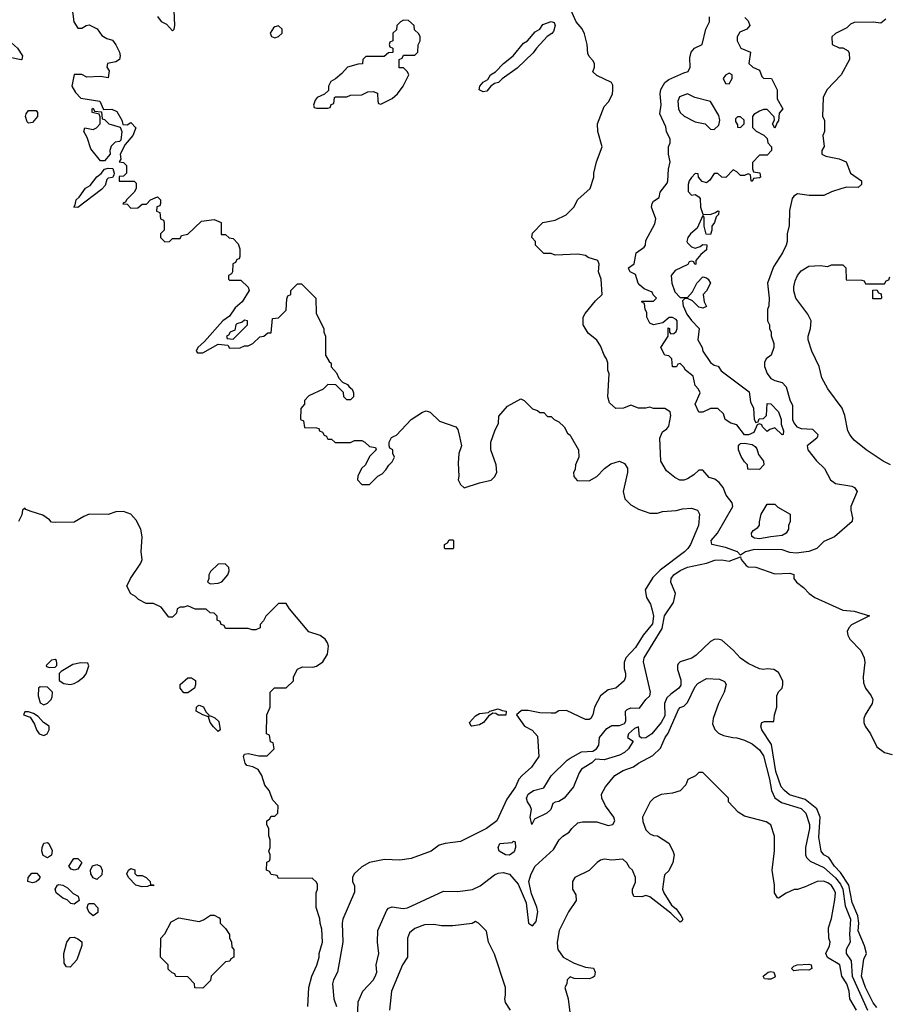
# Model space of a CAD drawing. Header units: inches. Extents: x 2380053 to 2584298, y 380219 to 546618.
# Tile 89 of 256: x 2450503 to 2455095, y 457001 to 462201. Entities that reach past the tile are written whole.
import ezdxf

# ---------------------------------------------------------------- set-up
doc = ezdxf.new("R2010")
doc.units = ezdxf.units.IN
doc.header["$MEASUREMENT"] = 0
doc.layers.add('C4455', color=7, linetype='Continuous')
doc.layers.add('C4456', color=7, linetype='Continuous')

msp = doc.modelspace()

# ---------------------------------------------------------------- linework, layer by layer
at = {"layer": 'C4455', "color": 2}
for points, elevation in [([(2452123, 460000), (2452130, 459986), (2452150, 459986), (2452168.4, 459968.4), (2452250, 459968), (2452270, 459978), (2452310, 459978), (2452326, 459970), (2452350, 459946), (2452382, 459942), (2452386, 459930), (2452350, 459894), (2452328, 459850), (2452308, 459830), (2452288, 459790), (2452286, 459770), (2452310, 459746), (2452350, 459746), (2452394, 459790), (2452416.9, 459803.1), (2452436.9, 459823.1), (2452451.6, 459848.4), (2452470, 459866), (2452482, 459890), (2452474, 459910), (2452474, 459930), (2452458, 459938), (2452454, 459950), (2452454, 459970), (2452465.4, 459994.6), (2452477, 460000)], 46), ([(2453413.5, 460000), (2453454, 459930), (2453455.3, 459890), (2453438, 459850), (2453435.3, 459824.7), (2453428, 459810), (2453428.4, 459788.4), (2453447.3, 459767.3), (2453510, 459766), (2453550, 459788), (2453591.3, 459830), (2453625.2, 459854.8), (2453670, 459869), (2453696.5, 459856.5), (2453712.3, 459832.3), (2453713.2, 459810), (2453688.7, 459710), (2453698, 459670), (2453730, 459638), (2453770, 459615.3), (2453830, 459595.3), (2453870, 459595.3), (2453896.9, 459603.1), (2453970, 459608.7), (2454002, 459618), (2454050, 459621.2), (2454082, 459610), (2454092.7, 459590), (2454088, 459530), (2454045.2, 459430), (2454031.7, 459408.3), (2454014, 459390), (2453885.8, 459294.2), (2453845.8, 459254.2), (2453805.2, 459190), (2453812.3, 459150), (2453833.4, 459113.4), (2453843.1, 459083.1), (2453849.7, 459050), (2453843.6, 459010), (2453794.5, 458950), (2453754.2, 458885.8), (2453704, 458830), (2453694.6, 458805.4), (2453694.6, 458774.6), (2453702, 458750), (2453702, 458730), (2453695.3, 458710), (2453650, 458671.3), (2453610, 458661), (2453569.5, 458630.5), (2453539, 458570), (2453528.7, 458530), (2453518, 458510), (2453510, 458504.7), (2453490, 458504.7), (2453390, 458552), (2453350, 458551.3), (2453330, 458538), (2453310, 458538), (2453250, 458541), (2453187.3, 458552.7), (2453152.7, 458552.7), (2453126, 458530), (2453169.2, 458469.2), (2453208.4, 458448.4), (2453236.4, 458416.4), (2453244, 458310), (2453206.3, 458253.7), (2453155.3, 458210), (2453139, 458190), (2453121.2, 458150), (2453075.9, 458084.1), (2453022, 457970), (2452968, 457930), (2452830, 457861), (2452750, 457851), (2452718, 457842), (2452675.3, 457810), (2452570, 457770.7), (2452510, 457762.8), (2452430, 457766), (2452350, 457750.8), (2452310, 457726.8), (2452269.3, 457690), (2452260.9, 457670), (2452260.9, 457650), (2452270, 457626), (2452270, 457594), (2452209.7, 457450), (2452205.7, 457430), (2452209.7, 457329.7), (2452181, 457170), (2452159.2, 457130), (2452154.2, 457110), (2452161.3, 457030), (2452175.8, 456990)], 46), ([(2452824.4, 460000), (2452835.3, 459950), (2452822, 459910), (2452818, 459858), (2452822, 459790), (2452818, 459770), (2452830, 459746), (2452850, 459728), (2452930, 459755.3), (2452991.6, 459768.4), (2453010, 459786), (2453022, 459810), (2453018, 459850), (2452991.3, 459930), (2452991.1, 459968.9), (2453001.5, 460000)], 46), ([(2454715, 460000), (2454712, 459990), (2454662, 459950), (2454664.7, 459930), (2454710, 459871.3), (2454752, 459830), (2454784.7, 459770), (2454810.9, 459750.9), (2454896.8, 459736.8), (2454912, 459730), (2454924.7, 459710), (2454891, 459630), (2454891, 459610), (2454901, 459570), (2454898, 459550), (2454804.7, 459470), (2454750, 459445.2), (2454711.5, 459408.5), (2454670, 459392.2), (2454602.9, 459382.9), (2454570, 459387.1), (2454530, 459400.5), (2454383.1, 459403.1), (2454336.3, 459390), (2454310, 459372.7), (2454292.7, 459390), (2454230, 459413.7), (2454157.2, 459430), (2454154.5, 459450), (2454187.3, 459490), (2454269.2, 459630), (2454265.2, 459650), (2454233.2, 459690), (2454218, 459730), (2454197.2, 459757.2), (2454174.2, 459774.2), (2454143.2, 459783.2), (2454110, 459822), (2454090, 459822), (2454063.1, 459796.9), (2454030, 459776.2), (2454009.5, 459769.5), (2453989.6, 459769.6), (2453962.5, 459782.5), (2453919, 459819), (2453889.2, 459870), (2453883.6, 459990), (2453887.5, 460000)], 42), ([(2455102, 459850), (2455062, 459870), (2454972, 459930), (2454910, 459981), (2454894.3, 460000)], 46), ([(2452024, 456990), (2452029, 457090), (2452045.2, 457150), (2452072.5, 457207.5), (2452084, 457250), (2452084, 457270), (2452102, 457330), (2452098, 457398), (2452088.7, 457430), (2452087.3, 457452.7), (2452068.4, 457511.6), (2452068, 457590), (2452075.3, 457610), (2452074.6, 457634.6), (2452070, 457646), (2452047.3, 457667.3), (2451870, 457666), (2451862, 457682), (2451830, 457686), (2451822, 457702), (2451806, 457710), (2451808.4, 457751.6), (2451822, 457758), (2451826, 457770), (2451826, 457790), (2451818, 457810), (2451826, 457830), (2451826, 457870), (2451818, 457890), (2451818, 457930), (2451808.4, 457948.4), (2451808, 457970), (2451822, 457978), (2451830, 457994), (2451850, 457994), (2451866, 458010), (2451868, 458050), (2451839, 458079), (2451819.3, 458130), (2451797.5, 458157.5), (2451781.2, 458210), (2451761.2, 458241.2), (2451734.6, 458254.6), (2451702, 458262), (2451694, 458274), (2451685.2, 458310), (2451690, 458322), (2451710, 458326), (2451766, 458314), (2451810, 458314), (2451846, 458350), (2451842, 458382), (2451827.3, 458387.3), (2451822, 458422), (2451806, 458430), (2451808, 458530), (2451826, 458570), (2451826, 458650), (2451848.4, 458671.6), (2451910, 458672), (2451948, 458710), (2451948.9, 458731.1), (2451968.9, 458771.1), (2451996.4, 458783.6), (2452050, 458781), (2452070, 458786.8), (2452104, 458810), (2452129, 458850), (2452132.9, 458892.9), (2452128.7, 458910), (2452115.3, 458930), (2452090, 458948.7), (2452028.9, 458968.9), (2451928, 459090), (2451910, 459118), (2451870, 459118), (2451865.4, 459114.6), (2451802, 459050), (2451790, 459026), (2451772.7, 459007.3), (2451772, 458990), (2451750, 458978), (2451730, 458978), (2451710, 458986), (2451590, 458986), (2451582, 459002), (2451567.3, 459007.3), (2451562, 459022), (2451546, 459030), (2451546, 459050), (2451530, 459066), (2451508.7, 459068.7), (2451487.3, 459087.3), (2451430, 459088), (2451390, 459106), (2451370, 459098), (2451350, 459098), (2451334, 459090), (2451330, 459066), (2451310, 459046), (2451290, 459046), (2451250, 459098), (2451210, 459118), (2451170, 459118), (2451130, 459138), (2451114.6, 459154.6), (2451088.9, 459168.9), (2451068.4, 459208.4), (2451088, 459250), (2451142, 459330), (2451148.7, 459350), (2451144, 459390), (2451148.7, 459470), (2451142, 459510), (2451118.6, 459558.6), (2451090, 459588.7), (2451050, 459604), (2451010, 459602), (2450970, 459588), (2450870, 459588.7), (2450842, 459578), (2450790, 459548), (2450690, 459546), (2450670, 459548), (2450660.4, 459560.4), (2450624, 459584), (2450563.3, 459603.3), (2450534.8, 459614.8), (2450530, 459622), (2450518, 459610), (2450513.7, 459586.3), (2450496, 459550)], 50), ([(2455030, 456984), (2455010, 457009.4), (2454969.8, 457090), (2454947.3, 457150), (2454961.2, 457238.8), (2454974, 457270), (2454964.5, 457310), (2454930, 457388.7), (2454933.7, 457430), (2454928.8, 457468.8), (2454898, 457538), (2454880.9, 457630), (2454837.7, 457697.7), (2454806, 457730), (2454775.8, 457775.8), (2454749.2, 457790), (2454736, 457810), (2454723.1, 457883.1), (2454729.7, 457990), (2454713.1, 458033.1), (2454650, 458083.5), (2454568, 458108), (2454540.7, 458130), (2454524.7, 458150), (2454496.4, 458230), (2454473.5, 458373.5), (2454422, 458450), (2454417.2, 458470), (2454422, 458490), (2454435.3, 458495.3), (2454486, 458494), (2454488.7, 458530), (2454500.9, 458570), (2454501.2, 458630), (2454509.3, 458650.7), (2454528.7, 458670), (2454532.1, 458687.9), (2454532, 458710), (2454510, 458754), (2454486, 458770), (2454450, 458772.7), (2454430, 458769.2), (2454410, 458773.2), (2454350, 458801.2), (2454309.6, 458829.6), (2454270.9, 458870.9), (2454210, 458923.7), (2454189.4, 458929.4), (2454170, 458927), (2454150, 458917), (2454074.7, 458845.3), (2454051.4, 458828.6), (2453991.3, 458810), (2453980.7, 458799.3), (2453976, 458790), (2453977.3, 458770), (2453993.8, 458713.8), (2453993.3, 458686.7), (2453984, 458670), (2453940.7, 458639.3), (2453920.7, 458619.3), (2453908, 458590), (2453910, 458525.2), (2453890.3, 458490), (2453841.6, 458430), (2453810, 458407.8), (2453786, 458406), (2453775.3, 458415.3), (2453770, 458466), (2453750, 458458), (2453718, 458430), (2453712, 458410), (2453742, 458390), (2453717.3, 458350), (2453696.3, 458330), (2453670, 458317), (2453590, 458292.7), (2453543.5, 458296.5), (2453523.5, 458276.5), (2453470, 458242), (2453456.8, 458223.2), (2453426.8, 458150), (2453378.8, 458090), (2453350, 458072.7), (2453330.6, 458069.4), (2453318, 458062), (2453307.3, 458030), (2453286.8, 458010), (2453221.4, 457978.6), (2453208, 457950), (2453199, 457990), (2453206, 458030), (2453199.3, 458050), (2453183.7, 458070), (2453179.5, 458090), (2453187, 458110), (2453215.3, 458130), (2453270, 458144.7), (2453310, 458206.8), (2453394, 458290), (2453410, 458300.7), (2453470, 458334), (2453530, 458337.3), (2453549, 458350), (2453561.2, 458370), (2453565.2, 458410), (2453602.6, 458457.4), (2453630, 458472.7), (2453670, 458474), (2453696, 458484), (2453703.1, 458496.9), (2453701.2, 458550), (2453710, 458558.8), (2453730, 458566.8), (2453775.3, 458564.7), (2453808.7, 458610), (2453829.5, 458630.5), (2453834.5, 458650), (2453796.3, 458810), (2453800.5, 458830), (2453894.9, 458985.1), (2453907.2, 459052.8), (2453956.2, 459123.8), (2453966, 459170), (2453941.3, 459230), (2453942.4, 459250), (2453957, 459270), (2453990, 459291.6), (2454030, 459310.3), (2454130, 459330.3), (2454174, 459346), (2454210, 459348), (2454250, 459340.7), (2454310, 459364.7), (2454313.1, 459350), (2454338.6, 459318.6), (2454350, 459311.6), (2454390.2, 459310.2), (2454490, 459274), (2454570, 459278), (2454590, 459271.3), (2454591.3, 459250), (2454604.7, 459230), (2454641.4, 459201.4), (2454671, 459170), (2454701, 459150), (2454850, 459083.1), (2454910, 459077.6), (2454990, 459052), (2454895.1, 459004.9), (2454880.5, 458990), (2454873, 458970), (2454876.4, 458950), (2454886.4, 458930), (2454944, 458870), (2454962.4, 458830), (2454966.6, 458806.6), (2454956.9, 458730), (2454959.2, 458699.2), (2454970, 458670.8), (2454999.1, 458630), (2455007.7, 458610), (2455004.9, 458590), (2454967.3, 458530), (2454960.7, 458510), (2454960.7, 458490), (2454967.3, 458470), (2454996.3, 458430), (2455030, 458361), (2455070, 458330.8), (2455110, 458320.7)], 42), ([(2452285.7, 456870), (2452290, 457014), (2452315.5, 457070), (2452370.5, 457130), (2452384.1, 457155.9), (2452388, 457170), (2452384.9, 457210), (2452398.7, 457270), (2452392.4, 457330), (2452393.4, 457390), (2452442, 457498), (2452450, 457509), (2452470, 457516), (2452527.8, 457507.8), (2452550.2, 457509.7), (2452741.1, 457598.9), (2452817.2, 457597.2), (2452893.5, 457606.5), (2452933.8, 457626.2), (2453010, 457685.2), (2453030, 457693.2), (2453056.5, 457696.5), (2453090, 457688.7), (2453134.8, 457634.8), (2453176.6, 457536.6), (2453189.6, 457429.6), (2453210, 457415.3), (2453230, 457438), (2453239.3, 457490), (2453234.4, 457514.4), (2453204.9, 457584.9), (2453190.7, 457650), (2453203, 457690), (2453224, 457730), (2453322, 457818), (2453351.3, 457870), (2453370.7, 457889.3), (2453404.7, 457910), (2453418, 457930), (2453450, 457959), (2453475.3, 457964.7), (2453550, 457965.2), (2453610, 457945.1), (2453634.8, 457950), (2453645.5, 457970), (2453640.5, 457990), (2453596.3, 458050), (2453577.3, 458090), (2453576, 458110), (2453596, 458150), (2453646, 458210), (2453690, 458236), (2453744.5, 458255.5), (2453770, 458274), (2453845.4, 458314.6), (2453886.8, 458353.2), (2453912, 458410), (2453927.9, 458432.1), (2453981.4, 458558.6), (2453990, 458568.7), (2454010, 458575.3), (2454030, 458595.3), (2454070, 458679), (2454084.1, 458695.9), (2454130, 458721.2), (2454198.6, 458718.6), (2454225.2, 458705.2), (2454233.2, 458690), (2454222.7, 458650), (2454193.2, 458590), (2454165.2, 458510), (2454162, 458482), (2454172.9, 458452.9), (2454192.9, 458432.9), (2454220.2, 458420.2), (2454269.4, 458409.4), (2454290, 458409.2), (2454330, 458396), (2454370, 458376), (2454410, 458345.2), (2454430, 458314), (2454462.6, 458190), (2454473.3, 458130), (2454491.3, 458091.3), (2454526, 458066), (2454630, 458035.6), (2454654.5, 458010), (2454674, 457950), (2454673.6, 457930), (2454652, 457830), (2454652.3, 457790), (2454657, 457777), (2454676.3, 457756.3), (2454750, 457723), (2454810, 457669.7), (2454836.4, 457636.4), (2454849.8, 457610), (2454861.2, 457521.2), (2454890.8, 457450), (2454884.4, 457370), (2454888.2, 457330), (2454868, 457290), (2454867.6, 457270), (2454894, 457230), (2454899.2, 457150), (2454979.3, 456970)], 46), ([(2454922, 456970), (2454886.6, 457030), (2454882.4, 457070), (2454871, 457110), (2454844.5, 457150), (2454834, 457210), (2454768.1, 457248.1), (2454759.5, 457270), (2454779, 457310), (2454782, 457330), (2454775.3, 457350), (2454774.6, 457405.4), (2454790, 457454), (2454807.2, 457552.8), (2454811.1, 457590), (2454802.9, 457610), (2454790, 457629.3), (2454770, 457642.9), (2454748.3, 457651.7), (2454714, 457650), (2454650, 457622), (2454610, 457608), (2454592.7, 457607.3), (2454550, 457588.7), (2454510, 457562), (2454504, 457564), (2454489.3, 457589.3), (2454489.3, 457630), (2454476, 457710), (2454488.9, 457811.1), (2454488.9, 457888.9), (2454468.9, 457948.9), (2454444.7, 457964.7), (2454330, 457995.3), (2454296.4, 458016.4), (2454246, 458070), (2454246, 458090), (2454110, 458226), (2454090, 458226), (2454071.6, 458208.4), (2454031.6, 458188.4), (2454019.8, 458160.2), (2453990.9, 458129.1), (2453950, 458115.3), (2453890, 458108.7), (2453852, 458090), (2453832, 458070), (2453792, 457990), (2453792.7, 457967.3), (2453810, 457922), (2453830, 457902), (2453850, 457892), (2453871.3, 457891.3), (2453931.3, 457851.3), (2453951.6, 457811.6), (2453958, 457790), (2453951.3, 457750), (2453930, 457706), (2453910, 457686), (2453905.4, 457674.6), (2453898, 457610), (2453904.7, 457590), (2453944.5, 457524.5), (2453970, 457506), (2453994, 457470), (2454004.7, 457450), (2453999.8, 457440.2), (2453990, 457435.3), (2453942, 457482), (2453830, 457568.7), (2453810, 457575.3), (2453788.4, 457568.4), (2453746, 457570), (2453738, 457590), (2453738, 457610), (2453754.6, 457645.4), (2453755.3, 457670), (2453738, 457710), (2453723.1, 457723.1), (2453708.4, 457748.4), (2453687.3, 457767.3), (2453630, 457762), (2453590, 457768), (2453570, 457762), (2453552, 457750), (2453510, 457708), (2453434, 457670), (2453422, 457650), (2453422, 457610), (2453439.6, 457579.6), (2453442, 457550), (2453401, 457490), (2453351.3, 457390), (2453341, 457330), (2453342, 457302), (2453344.7, 457290), (2453372, 457250), (2453430, 457218), (2453490, 457198), (2453532, 457192), (2453542, 457170), (2453538, 457150), (2453530, 457142), (2453510, 457135.3), (2453430, 457138), (2453410, 457146), (2453394, 457130), (2453392, 457110), (2453382, 457090), (2453398.8, 457030), (2453411, 456930)], 50), ([(2453094, 456970), (2453068.7, 457010), (2453064, 457030), (2453069, 457050), (2453069, 457090), (2453010, 457266), (2452978, 457330), (2452967.3, 457387.3), (2452926, 457430), (2452910, 457438), (2452892, 457428), (2452790, 457415.3), (2452730, 457415.3), (2452690, 457422), (2452639.6, 457420.4), (2452590, 457402), (2452562, 457378), (2452551, 457350), (2452551, 457250), (2452524.7, 457210), (2452466.8, 457070), (2452454.8, 456970)], 50)]:
    msp.add_lwpolyline(points, dxfattribs=dict(at, elevation=elevation))
for points, elevation in [([(2454410, 459826), (2454347.3, 459827.3), (2454346, 459850), (2454330, 459866), (2454313.2, 459893.2), (2454299, 459930), (2454298, 459950), (2454303.1, 459956.9), (2454310, 459962), (2454330, 459964.7), (2454370, 459958), (2454386.4, 459946.4), (2454394.8, 459934.8), (2454404, 459904), (2454431.3, 459870), (2454432, 459850)], 38), ([(2454410, 459459.3), (2454382.7, 459462.7), (2454368.4, 459471.6), (2454368, 459490), (2454376.4, 459503.6), (2454400.4, 459519.6), (2454408.7, 459531.3), (2454408.7, 459548.7), (2454419, 459590), (2454450, 459642), (2454490, 459642), (2454506.4, 459626.4), (2454572, 459590), (2454572, 459550), (2454562, 459530), (2454562, 459510), (2454551.1, 459488.9), (2454530, 459477.2), (2454470, 459469.6)], 38), ([(2452750, 459406), (2452746, 459410), (2452746, 459430), (2452762, 459438), (2452770, 459454), (2452790, 459454), (2452794, 459450), (2452794, 459410), (2452790, 459406)], 46), ([(2451587.3, 459327.3), (2451550, 459326), (2451510, 459286), (2451502, 459270), (2451502, 459250), (2451494, 459230), (2451510, 459222), (2451550, 459224.7), (2451570, 459232), (2451602, 459270), (2451608, 459290), (2451607.3, 459307.3)], 50), ([(2450690, 458822), (2450670, 458819), (2450642, 458790), (2450644.7, 458784.7), (2450659.6, 458779.6), (2450690, 458782), (2450698, 458790), (2450699, 458801), (2450696.5, 458816.5)], 54), ([(2450825.2, 458805.2), (2450783.8, 458796.2), (2450721, 458759), (2450711.3, 458748.7), (2450711.3, 458711.3), (2450735.3, 458695.3), (2450770, 458690.8), (2450790, 458694.8), (2450810, 458706), (2450842, 458730), (2450853.6, 458746.4), (2450868, 458788), (2450862, 458802)], 54), ([(2451370, 458645.2), (2451349.5, 458670), (2451349.4, 458690), (2451390, 458726), (2451410, 458726), (2451430.8, 458710.8), (2451431.1, 458688.9), (2451426, 458670), (2451390, 458646)], 50), ([(2450610, 458678), (2450602, 458670), (2450601, 458630), (2450610, 458594), (2450630, 458582), (2450650, 458592), (2450668, 458610), (2450674.6, 458625.4), (2450675.3, 458650), (2450650, 458675.3)], 54), ([(2451502, 458522), (2451510, 458524.7), (2451534, 458514), (2451554, 458494), (2451562, 458450), (2451550, 458442), (2451525.8, 458465.8), (2451509.2, 458490), (2451499, 458519), (2451470, 458529.3), (2451434, 458550), (2451437.2, 458570), (2451443.3, 458576.7), (2451450, 458580.7), (2451472.5, 458572.5), (2451485.4, 458545.4), (2451502, 458530)], 50), ([(2450550, 458546), (2450530, 458546), (2450522, 458530), (2450558, 458518), (2450581, 458481), (2450591.3, 458450), (2450606, 458430), (2450630, 458421), (2450648, 458430), (2450658, 458450), (2450658, 458470), (2450629, 458489), (2450600.4, 458520.4), (2450576.4, 458536.4)], 54), ([(2453070, 458528), (2453030, 458528.7), (2453016.4, 458536.4), (2453002, 458538), (2452978, 458522), (2452951.3, 458490), (2452930, 458477.2), (2452890, 458469.3), (2452886, 458470), (2452878, 458490), (2452910, 458524.7), (2452930, 458536), (2452978, 458542), (2452986, 458550), (2453030, 458562), (2453050, 458552), (2453072, 458550)], 46), ([(2450650, 457774), (2450626.8, 457786.8), (2450619.3, 457810), (2450621.2, 457830), (2450630, 457851.3), (2450650, 457856), (2450656, 457850), (2450673.4, 457813.4), (2450670, 457789)], 50), ([(2453090, 457789.3), (2453068, 457790), (2453034, 457810), (2453029, 457830), (2453038, 457850), (2453104, 457856), (2453110, 457862), (2453119.6, 457859.6), (2453121, 457830), (2453113.4, 457806.6)], 42), ([(2450790, 457709), (2450774.6, 457714.6), (2450762, 457730), (2450789.3, 457770.7), (2450810, 457771), (2450830.7, 457749.3), (2450810, 457715.3)], 50), ([(2450910, 457659.3), (2450890, 457668.7), (2450878, 457690), (2450876, 457710), (2450887.2, 457732.8), (2450910, 457739.1), (2450930, 457730.6), (2450938.7, 457710), (2450935.6, 457684.4)], 50), ([(2450570, 457642), (2450546, 457650), (2450548, 457670), (2450566.6, 457693.4), (2450593.4, 457693.4), (2450610, 457672), (2450602, 457658), (2450590, 457648.7)], 50), ([(2451121, 457681), (2451150, 457681), (2451170, 457671), (2451191.3, 457650), (2451192.7, 457632.7), (2451210, 457631.3), (2451210, 457626), (2451188, 457628), (2451177.3, 457622.7), (2451150, 457620.9), (2451115.3, 457630), (2451078, 457670), (2451068, 457690), (2451078, 457710), (2451090, 457718), (2451110, 457712), (2451111.3, 457691.3)], 50), ([(2450790, 457529.5), (2450773.2, 457533.2), (2450752.7, 457552.7), (2450730, 457561.2), (2450696, 457590), (2450689.2, 457610), (2450702, 457630), (2450710, 457633.4), (2450730.4, 457630.4), (2450755.3, 457615.3), (2450785.5, 457585.5), (2450812.3, 457572.3), (2450817.3, 457550)], 50), ([(2450890, 457468.7), (2450870, 457486), (2450859.5, 457510), (2450864, 457530), (2450870, 457534), (2450893.8, 457533.8), (2450916, 457510), (2450914.9, 457485.1)], 50), ([(2451470, 457086), (2451427.3, 457087.3), (2451426, 457110), (2451390, 457146), (2451327.3, 457147.3), (2451322, 457162), (2451307.3, 457167.3), (2451287.3, 457187.3), (2451286, 457210), (2451246, 457250), (2451248, 457350), (2451270, 457374), (2451303.1, 457436.9), (2451343.1, 457456.9), (2451450, 457438), (2451473.6, 457446.4), (2451510, 457471.3), (2451530, 457472), (2451556.9, 457456.9), (2451562, 457450), (2451562, 457430), (2451590, 457402), (2451611, 457370), (2451611.3, 457351.3), (2451622, 457330), (2451623.6, 457303.6), (2451634, 457290), (2451634, 457250), (2451618, 457242), (2451611.6, 457228.4), (2451590, 457226), (2451514, 457150), (2451510, 457126)], 50), ([(2450770, 457197.2), (2450750, 457199), (2450737.5, 457217.5), (2450736.3, 457270), (2450752, 457330), (2450770, 457353.4), (2450790, 457355.5), (2450810, 457347.3), (2450830.6, 457330.6), (2450830.8, 457310.8), (2450803.9, 457236.1)], 50), ([(2454470, 457133.2), (2454453.6, 457133.6), (2454436.4, 457136.4), (2454428.9, 457148.9), (2454455.3, 457170), (2454470, 457174.9), (2454484.7, 457170), (2454493, 457150), (2454490, 457145.2)], 50), ([(2454670, 457180.9), (2454630, 457182.9), (2454590, 457177.2), (2454579.3, 457190), (2454590, 457202.8), (2454608, 457210), (2454670, 457213.4), (2454682, 457210), (2454686, 457190)], 50)]:
    msp.add_lwpolyline(points, close=True, dxfattribs=dict(at, elevation=elevation))
at = {"layer": 'C4456', "color": 2}
for points, elevation in [([(2450777.2, 462270), (2450789.4, 462189.4), (2450810, 462155.3), (2450830, 462155.3), (2450854, 462170), (2450870, 462174), (2450911.9, 462151.9), (2450937.2, 462117.2), (2450962, 462102), (2450992.3, 462092.3), (2451010, 462068), (2451029, 462030), (2451034, 462010), (2451028.9, 461991.1), (2451010, 461978), (2450966, 461970), (2450962, 461950), (2450975.3, 461930), (2450970, 461894), (2450930, 461901), (2450856.9, 461896.9), (2450830, 461912), (2450790, 461912), (2450778, 461850), (2450796.5, 461816.5), (2450826.3, 461786.3), (2450926, 461770), (2450946, 461726), (2450990, 461728.7), (2451016, 461716), (2451042, 461670), (2451047.3, 461647.3), (2451070, 461646), (2451090, 461658), (2451115.3, 461630), (2451099.3, 461590), (2451059, 461541), (2451034, 461490), (2451036.4, 461463.6), (2451028, 461450), (2451050, 461446), (2451066, 461430), (2451066, 461390), (2451050, 461374), (2451027.3, 461372.7), (2451027.3, 461347.3), (2451107.3, 461347.3), (2451118, 461338), (2451118, 461310), (2451108, 461290), (2451066, 461250), (2451062, 461238), (2451050, 461234), (2451048, 461228), (2451070, 461226), (2451090, 461206), (2451127.3, 461207.3), (2451150, 461226), (2451172.7, 461227.3), (2451194, 461250), (2451230, 461266), (2451246, 461250), (2451246, 461230), (2451242, 461218), (2451227.3, 461212.7), (2451226, 461190), (2451242, 461182), (2451246, 461150), (2451262, 461142), (2451266, 461130), (2451266, 461090), (2451246, 461070), (2451246, 461050), (2451268.4, 461028.4), (2451294, 461030), (2451310, 461046), (2451350, 461046), (2451358, 461062), (2451390, 461068), (2451463.6, 461136.4), (2451530, 461146), (2451566, 461130), (2451567.3, 461067.3), (2451590, 461066), (2451608.4, 461048.4), (2451630, 461046), (2451656.4, 461016.4), (2451666, 460990), (2451666, 460950), (2451662, 460938), (2451650, 460934), (2451642, 460918), (2451628.4, 460911.6), (2451626, 460870), (2451622, 460858), (2451606, 460850), (2451606, 460830), (2451610, 460826), (2451670, 460826), (2451708.4, 460788.4), (2451714, 460770), (2451677.2, 460710), (2451641.3, 460678.7), (2451610, 460634.8), (2451576, 460610), (2451479.1, 460500.9), (2451444, 460470), (2451435.3, 460450), (2451441.2, 460441.2), (2451470, 460441.2), (2451550, 460488), (2451602, 460482), (2451610, 460466), (2451667.3, 460467.3), (2451690, 460478), (2451710, 460478), (2451734, 460490), (2451770, 460526), (2451791.3, 460528.7), (2451812.7, 460547.3), (2451830, 460548), (2451838, 460622), (2451870, 460626), (2451910, 460666), (2451912.7, 460727.3), (2451918, 460742), (2451934, 460750), (2451934, 460770), (2451970, 460806), (2451990, 460806), (2452066, 460730), (2452068, 460650), (2452108, 460570), (2452108, 460550), (2452118, 460530), (2452118, 460430), (2452136.4, 460396.4), (2452147.3, 460387.3), (2452148.4, 460368.4), (2452176.4, 460336.4), (2452187.3, 460307.3), (2452207.3, 460287.3), (2452234.6, 460274.6), (2452242, 460262), (2452258, 460250), (2452266, 460230), (2452266, 460210), (2452250, 460194), (2452230, 460194), (2452214, 460210), (2452212.7, 460232.7), (2452172.7, 460272.7), (2452130, 460274), (2452106, 460250), (2452030, 460214), (2452006, 460190), (2452006, 460170), (2451987.3, 460147.3), (2451986, 460090), (2452002, 460082), (2452007.3, 460047.3), (2452070, 460046), (2452082, 460042), (2452086, 460030), (2452102, 460022), (2452110, 460006), (2452122, 460002), (2452123, 460000)], 46), ([(2451230, 462218), (2451250, 462191.3), (2451278, 462178), (2451310, 462142), (2451318, 462150), (2451322, 462170), (2451318, 462250)], 46), ([(2453887.5, 460000), (2453896.5, 460023.5), (2453920.4, 460039.6), (2453930, 460054), (2453942, 460110), (2453938, 460130), (2453910, 460148), (2453850, 460148), (2453830, 460154), (2453810, 460148.7), (2453770, 460148.7), (2453730, 460166), (2453691.1, 460148.9), (2453650, 460148), (2453618, 460178), (2453609, 460210), (2453615.3, 460330), (2453608.7, 460350), (2453608.4, 460388.4), (2453602, 460410), (2453588.7, 460430), (2453570, 460478), (2453550, 460508), (2453505.2, 460545.2), (2453478, 460590), (2453478, 460630), (2453488, 460650), (2453543.7, 460716.3), (2453579, 460750), (2453572.7, 460830), (2453559, 460870), (2453562, 460910), (2453555.3, 460930), (2453505.2, 460945.2), (2453490, 460955.3), (2453450, 460962), (2453330, 460958), (2453310, 460966), (2453270, 460966), (2453226, 461010), (2453226, 461030), (2453208, 461050), (2453210, 461074), (2453266, 461130), (2453330, 461142), (2453388, 461170), (2453429.3, 461210.7), (2453450, 461251.3), (2453515.3, 461310), (2453535.3, 461370), (2453535.3, 461390), (2453549, 461450), (2453579, 461530), (2453555.3, 461610), (2453554, 461650), (2453590, 461742), (2453612.5, 461767.5), (2453632.9, 461807.1), (2453635.3, 461830), (2453634.6, 461854.6), (2453628.4, 461868.4), (2453550, 461906), (2453530, 461926), (2453538, 461950), (2453538, 461970), (2453530, 461986), (2453510, 462006), (2453503.1, 462023.1), (2453499, 462070), (2453485.6, 462125.6), (2453472.5, 462152.5), (2453442, 462190), (2453412.7, 462252.7)], 42), ([(2454332.7, 462212.7), (2454350, 462194), (2454358, 462170), (2454342, 462150), (2454305.4, 462134.6), (2454291.3, 462110), (2454291.3, 462090), (2454311.3, 462051.3), (2454362, 462030), (2454354, 461970), (2454374, 461950), (2454410, 461934), (2454421, 461901), (2454430, 461892), (2454472, 461890), (2454502, 461830), (2454503.6, 461783.6), (2454532, 461730), (2454512.7, 461707.3), (2454510, 461666), (2454502, 461658), (2454490, 461628), (2454478, 461650), (2454488, 461670), (2454487.3, 461687.3), (2454450, 461726), (2454430, 461726), (2454410, 461718), (2454379.6, 461700.4), (2454372, 461690), (2454372, 461632), (2454391.6, 461611.6), (2454431.6, 461591.6), (2454450, 461574), (2454454, 461550), (2454472, 461530), (2454472, 461510), (2454450, 461486), (2454410, 461486), (2454372.7, 461447.3), (2454372.7, 461412.7), (2454378, 461398), (2454412, 461392), (2454414, 461370), (2454410, 461366), (2454378, 461362), (2454370, 461346), (2454366, 461350), (2454362, 461382), (2454350, 461386), (2454330, 461378), (2454310, 461378), (2454290, 461398), (2454270, 461408), (2454232, 461368), (2454210, 461369), (2454190, 461388.7), (2454170, 461389), (2454147.1, 461352.9), (2454130, 461339), (2454107, 461347), (2454088, 461370), (2454086, 461386), (2454070, 461388), (2454050, 461368), (2454038, 461350), (2454032, 461330), (2454032.7, 461292.7), (2454050, 461274), (2454070, 461278), (2454090, 461266), (2454096.7, 461256.7), (2454098.8, 461210), (2454110, 461174), (2454148.4, 461171.6), (2454178, 461182), (2454190, 461191.3), (2454194, 461190), (2454192.7, 461172.7), (2454181, 461159), (2454171, 461130), (2454158, 461110), (2454158, 461090), (2454150, 461066), (2454128.4, 461068.4), (2454118, 461110), (2454118, 461158), (2454110, 461166), (2454079.8, 461100.2), (2454046, 461070), (2454031, 461050), (2454026, 461030), (2454030, 461022), (2454050, 461002), (2454070, 460994), (2454096.4, 461003.6), (2454110, 461014), (2454131.6, 461011.6), (2454130, 460986), (2454099.6, 460960.4), (2454074, 460930), (2454074, 460910), (2454068, 460908), (2454062, 460922), (2454050, 460926), (2454038, 460922), (2454031.6, 460908.4), (2453964.5, 460875.5), (2453942.8, 460850), (2453946, 460810), (2453963, 460763), (2453990, 460734), (2454030, 460734), (2454056.4, 460763.6), (2454078, 460810), (2454110, 460842), (2454130, 460838), (2454138, 460830), (2454150.8, 460810), (2454130, 460768.7), (2454111.3, 460750), (2454118, 460710), (2454130, 460686), (2454110, 460678), (2454090, 460682), (2454055.3, 460715.3), (2454030, 460728), (2454012.7, 460727.3), (2454003.6, 460716.4), (2454006, 460690), (2454026.4, 460646.4), (2454050, 460612), (2454090.7, 460570.7), (2454084, 460510), (2454106, 460470), (2454110.7, 460450.7), (2454151.3, 460390), (2454170, 460376), (2454190.7, 460370.7), (2454206.8, 460346.8), (2454355.3, 460235.3), (2454362.8, 460182.8), (2454378, 460150), (2454382, 460090), (2454390, 460074), (2454402, 460078), (2454407.3, 460092.7), (2454430, 460094), (2454446, 460110), (2454450, 460174), (2454470, 460172), (2454510, 460130.8), (2454524.7, 460090), (2454524.7, 460064.7), (2454536, 460030), (2454534, 460010), (2454530, 460008), (2454490, 460046), (2454463.6, 460036.4), (2454450, 460026), (2454426, 460050), (2454422, 460062), (2454410, 460066), (2454398, 460062), (2454378.8, 460021.2), (2454351.6, 460008.4), (2454330, 460008), (2454290, 460062), (2454258, 460070), (2454228.7, 460090), (2454219, 460119), (2454190, 460148), (2454150, 460148), (2454110, 460128), (2454088.9, 460128.9), (2454069, 460170), (2454095.3, 460230), (2454088, 460250), (2454069.3, 460269.3), (2454059, 460319), (2454018, 460350), (2454010, 460366), (2453990, 460386), (2453978, 460382), (2453971.6, 460368.4), (2453950, 460368), (2453946, 460410), (2453930, 460426), (2453908.9, 460428.9), (2453888, 460470), (2453928, 460530), (2453927.3, 460572.7), (2453934, 460570), (2453934, 460550), (2453942, 460542), (2453956.4, 460543.6), (2453970, 460554), (2453975.3, 460570), (2453975.3, 460610), (2453970, 460618), (2453950, 460628), (2453932.7, 460627.3), (2453899.6, 460600.4), (2453850, 460589), (2453830, 460598), (2453815.3, 460630), (2453815.3, 460655.3), (2453806, 460670), (2453802, 460702), (2453786, 460710), (2453790, 460714), (2453850, 460714), (2453866, 460730), (2453847.3, 460747.3), (2453842, 460762), (2453800.2, 460780.2), (2453778, 460798), (2453769.4, 460809.4), (2453755.3, 460855.3), (2453726, 460870), (2453720.4, 460880.4), (2453718, 460890), (2453748, 460912), (2453758, 460970), (2453800.4, 460999.6), (2453808, 461010), (2453810, 461034), (2453857.2, 461122.8), (2453862, 461150), (2453839, 461210), (2453842, 461230), (2453850, 461242), (2453879, 461261), (2453885.2, 461290), (2453922, 461338), (2453926, 461350), (2453929.3, 461410.7), (2453938, 461450), (2453928.7, 461490), (2453929, 461529), (2453938, 461550), (2453938, 461570), (2453918, 461610), (2453914.6, 461634.6), (2453884, 461704), (2453889.4, 461750.6), (2453884.5, 461810), (2453887.7, 461832.3), (2453909, 461870), (2453930, 461884.7), (2454010, 461921), (2454033.2, 461926.8), (2454044, 461950), (2454041.2, 461998.8), (2454048, 462030), (2454066, 462050), (2454106, 462070), (2454126, 462150), (2454145.2, 462190), (2454144.7, 462215.3)], 38), ([(2455076, 462204), (2455050, 462182), (2455010, 462188), (2454910, 462186), (2454890, 462178), (2454870, 462158), (2454810, 462128), (2454792, 462110), (2454794, 462070), (2454830, 462052), (2454850, 462052), (2454876.9, 462036.9), (2454883.6, 462023.6), (2454884.7, 461990), (2454841, 461910), (2454764.7, 461830), (2454746, 461790), (2454742, 461690), (2454752, 461670), (2454752, 461610), (2454744.7, 461590), (2454751.1, 461531.1), (2454738, 461510), (2454738, 461490), (2454759.8, 461479.8), (2454830, 461466.4), (2454866.8, 461450), (2454890.5, 461390), (2454947.7, 461350), (2454947.3, 461330), (2454930, 461315.1), (2454870, 461316.9), (2454844.7, 461310), (2454790, 461291.5), (2454750, 461271.6), (2454672.3, 461272.3), (2454610, 461282), (2454590, 461268), (2454582.8, 461257.2), (2454567.7, 461192.3), (2454565.8, 461114.2), (2454556, 461070), (2454556, 461030), (2454551, 461010), (2454531, 460970), (2454483.5, 460896.5), (2454451, 460810), (2454460.7, 460730), (2454458, 460690), (2454452, 460670), (2454452, 460610), (2454462, 460590), (2454462, 460570), (2454471.1, 460551.1), (2454471.6, 460531.6), (2454484.7, 460490), (2454484.7, 460470), (2454471.3, 460430), (2454444.7, 460410), (2454436, 460390), (2454436, 460370), (2454450, 460332), (2454470, 460306.8), (2454490, 460296), (2454530, 460284.7), (2454550, 460262), (2454570, 460194), (2454583.6, 460163.6), (2454584.6, 460090), (2454590, 460071), (2454606, 460050), (2454630, 460042), (2454690, 460038), (2454718, 460010), (2454715, 460000)], 42), ([(2454894.3, 460000), (2454886, 460010), (2454876, 460030), (2454860.7, 460110), (2454846.8, 460150), (2454770, 460251.3), (2454738, 460310), (2454724.7, 460370), (2454686, 460450), (2454666.8, 460510), (2454666, 460530), (2454678, 460570), (2454682, 460610), (2454665.4, 460645.4), (2454601, 460730), (2454591.1, 460768.9), (2454590.8, 460790), (2454598, 460822), (2454610.7, 460849.3), (2454630, 460875.3), (2454670, 460899), (2454730, 460902), (2454770, 460898), (2454790, 460906), (2454850, 460906), (2454866, 460890), (2454867.3, 460827.3), (2454950, 460826), (2454962, 460822), (2454970, 460806), (2455070, 460806), (2455078, 460822), (2455092.7, 460827.3), (2455098, 460842)], 46), ([(2453001.5, 460000), (2453011.1, 460028.9), (2453032, 460070), (2453032.7, 460107.3), (2453079.6, 460160.4), (2453150, 460198), (2453166, 460190), (2453210, 460146), (2453236.4, 460136.4), (2453250, 460126), (2453270, 460126), (2453290, 460106), (2453310, 460106), (2453326, 460090), (2453350, 460078), (2453378, 460050), (2453396.4, 460016.4), (2453410, 460006), (2453413.5, 460000)], 46), ([(2452477, 460000), (2452492.7, 460007.3), (2452570, 460088.7), (2452630, 460128.7), (2452650, 460135.3), (2452670, 460128), (2452720.2, 460080.2), (2452806, 460050), (2452816.4, 460036.4), (2452824.4, 460000)], 46)]:
    msp.add_lwpolyline(points, dxfattribs=dict(at, elevation=elevation))
for points, elevation in [([(2451870, 462168.7), (2451850, 462164), (2451842.5, 462157.5), (2451826, 462130), (2451831.6, 462111.6), (2451850, 462104.7), (2451870, 462111.3), (2451888.7, 462130), (2451888.7, 462150)], 46), ([(2452530, 462198), (2452514, 462190), (2452494, 462170), (2452492.7, 462147.3), (2452474, 462130), (2452474, 462090), (2452458, 462082), (2452454, 462070), (2452458, 462058), (2452474, 462050), (2452472.7, 462027.3), (2452450, 462026), (2452427.3, 462007.3), (2452330, 462006), (2452314, 461990), (2452312.7, 461967.3), (2452290, 461966), (2452234, 461950), (2452203.6, 461916.4), (2452170, 461888), (2452145.4, 461874.6), (2452134, 461850), (2452132.7, 461827.3), (2452112, 461808), (2452074, 461790), (2452063.6, 461776.4), (2452054, 461750), (2452058, 461738), (2452070, 461734), (2452130, 461734), (2452142, 461738), (2452147.3, 461752.7), (2452162, 461758), (2452166, 461790), (2452170, 461794), (2452230, 461794), (2452250, 461802), (2452310, 461804.7), (2452340.4, 461819.6), (2452370, 461822), (2452392.7, 461812.7), (2452394, 461770), (2452398, 461758), (2452410, 461754), (2452470, 461784.7), (2452498, 461810), (2452528, 461850), (2452558, 461910), (2452550, 461926), (2452530, 461946), (2452507.3, 461947.3), (2452506, 461990), (2452522, 461998), (2452530, 462014), (2452590, 462014), (2452606, 462030), (2452607.3, 462067.3), (2452618, 462090), (2452618, 462110), (2452610, 462126), (2452587.3, 462147.3), (2452586, 462170), (2452556.4, 462196.4)], 46), ([(2452950, 461819.3), (2452929.6, 461829.6), (2452933.2, 461850), (2452949.6, 461870.4), (2452975.1, 461884.9), (2452989.6, 461910.4), (2453014.5, 461925.5), (2453057.2, 461970), (2453109.2, 462010), (2453163, 462077), (2453184, 462090), (2453224.1, 462135.9), (2453248.7, 462150), (2453265.1, 462174.9), (2453310, 462190.6), (2453326, 462186), (2453331, 462170), (2453321.1, 462138.9), (2453312.7, 462127.3), (2453288.3, 462111.7), (2453231, 462050), (2453214.9, 462025.1), (2453130, 461944), (2453050, 461888.7), (2453030.6, 461869.4), (2453010, 461864), (2452991.3, 461850), (2452970, 461822.7)], 42), ([(2450510, 461988), (2450450, 462002), (2450423.2, 462023.2), (2450416, 462056), (2450383.3, 462103.3), (2450390, 462134.8), (2450410, 462141.6), (2450431.7, 462131.7), (2450459.3, 462079.3), (2450490.3, 462050.3), (2450518, 462010), (2450514, 461990)], 46), ([(2454250, 461918), (2454230, 461908), (2454218, 461890), (2454230, 461864.7), (2454250, 461862), (2454266, 461890), (2454266, 461910)], 38), ([(2454030, 461809), (2453987.1, 461792.9), (2453978.8, 461770), (2453982, 461730), (2453991, 461711), (2454011, 461691), (2454070, 461661), (2454122, 461650), (2454150, 461622), (2454170, 461621), (2454195.3, 461644.7), (2454200.9, 461670), (2454195.3, 461695.3), (2454150, 461768.7), (2454068, 461790)], 38), ([(2450550, 461654), (2450542, 461662), (2450533.2, 461690), (2450536.5, 461703.5), (2450550, 461721), (2450590, 461722), (2450596, 461710), (2450597.3, 461690), (2450570, 461657.2)], 46), ([(2450930, 461455.3), (2450878.4, 461518.4), (2450858.4, 461578.4), (2450842, 461610), (2450846, 461630), (2450890, 461621), (2450908, 461630), (2450928, 461650), (2450927.3, 461687.3), (2450922, 461702), (2450886, 461710), (2450886, 461730), (2450890, 461734), (2450898, 461718), (2450934, 461714), (2450938, 461678), (2450950, 461674), (2450974, 461650), (2451032.7, 461632.7), (2451042, 461610), (2451036, 461564), (2451030, 461558), (2451006.4, 461553.6), (2450986.4, 461533.6), (2450978, 461510), (2450981, 461490), (2450950, 461455.3)], 46), ([(2454310, 461688), (2454292.7, 461687.3), (2454283.6, 461676.4), (2454283.6, 461663.6), (2454294, 461646), (2454294, 461634), (2454310, 461632), (2454328, 461650), (2454328, 461670)], 38), ([(2450810, 461209.2), (2450789, 461210), (2450796.4, 461223.6), (2450801.2, 461250), (2450816.9, 461263.1), (2450849.7, 461310.3), (2450874.3, 461325.7), (2450909.6, 461370.4), (2450932.1, 461387.9), (2450950, 461411.3), (2450970, 461416), (2450994.8, 461414.8), (2451002, 461390), (2450999.6, 461380.4), (2450992, 461368), (2450970, 461364), (2450963.4, 461356.6), (2450954.8, 461325.2), (2450935.3, 461304.7)], 46), ([(2455050, 460726), (2455007.3, 460727.3), (2455007.3, 460772.7), (2455030, 460774), (2455038, 460758), (2455052.7, 460752.7), (2455054, 460730)], 46), ([(2451690, 460614), (2451676.9, 460603.1), (2451650, 460594), (2451644.7, 460590), (2451638, 460562), (2451614, 460550), (2451604.7, 460535.3), (2451594, 460530), (2451598, 460518), (2451630, 460514), (2451706, 460590), (2451706, 460610)], 46)]:
    msp.add_lwpolyline(points, close=True, dxfattribs=dict(at, elevation=elevation))

doc.saveas('drawing.dxf')
